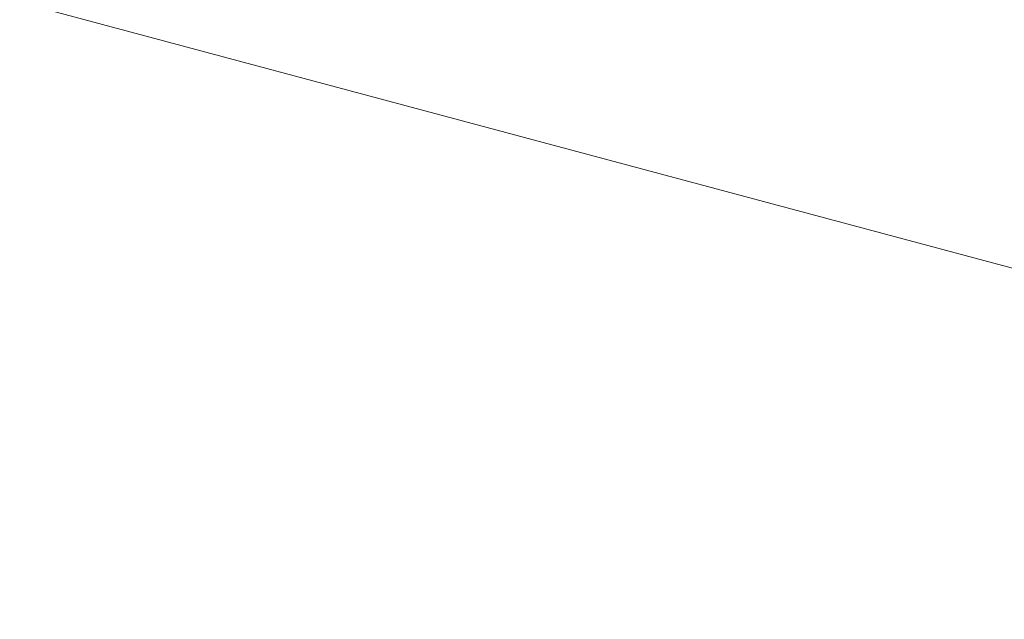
# Model space of a CAD drawing. Header units: millimetres. Extents: x -7616 to 74263, y -35603 to 21987.
# Tile 7 of 48: x 37609 to 47417, y -35206 to -29231. Entities that reach past the tile are written whole.
import ezdxf

# ---------------------------------------------------------------- set-up
doc = ezdxf.new("R2010")
doc.units = ezdxf.units.MM
doc.header["$LTSCALE"] = 508
doc.header["$PDMODE"] = 1
doc.header["$PDSIZE"] = -2
doc.layers.get('0').update_dxf_attribs({"lineweight": 0})
doc.layers.get('DEFPOINTS').update_dxf_attribs({"lineweight": 0})
doc.layers.add('Dimension', color=7, linetype='Continuous', lineweight=0)
doc.layers.add('None', color=7, linetype='Continuous', lineweight=0)
doc.styles.add('Helvetica', font='Helvetica')
doc.dimstyles.new('KE __', dxfattribs={"dimtxt": 151.308594, "dimasz": 50.074463, "dimexe": 125, "dimexo": 500, "dimgap": 25, "dimtad": 1, "dimdec": 1, "dimtxsty": 'Helvetica', "dimblk": 'DOT', "dimblk1": 'DOT', "dimblk2": 'DOT', "dimcen": 0, "dimdle": 100, "dimazin": 0, "dimtfac": 0.8, "dimtdec": 1, "dimtix": 1, "dimtmove": 0, "dimatfit": 0, "dimldrblk": 'DOT', "dimfxl": 150, "dimfxlon": 1, "dimfrac": 2, "dimtolj": 1, "dimarcsym": 0})

# ---------------------------------------------------------------- blocks, each defined once
blk = doc.blocks.new('_Dot')
at = {"color": 0, "linetype": 'ByBlock', "lineweight": -2}
blk.add_line((-0.5, 0), (-1, 0), dxfattribs=at)
at = {"color": 0, "linetype": 'ByBlock', "const_width": 0.5}
blk.add_lwpolyline([(-0.25, 0, 1), (0.25, 0, 1)], format="xyb", close=True, dxfattribs=at)
blk = doc.blocks.new('*D96')
at = {"layer": 'DEFPOINTS', "color": 0, "transparency": 33554687}
for p in [(0, 0), (67930, 0), (0, -7262)]:
    blk.add_point(p, dxfattribs=at)
at = {"layer": 'Dimension', "color": 0, "linetype": 'Continuous', "lineweight": -2, "transparency": 33554687}
for p, q in [((0, -7112), (0, -7387)), ((67930, -7112), (67930, -7387)), ((67879.9, -7262), (50.1, -7262))]:
    blk.add_line(p, q, dxfattribs=at)
at = {"layer": 'Dimension', "color": 0, "lineweight": -2, "xscale": 50.07446289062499, "yscale": 50.07446289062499, "zscale": 50.07446289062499, "rotation": 180}
blk.add_blockref('_Dot', (0, -7262), dxfattribs=at)
at = {"layer": 'Dimension', "color": 0, "lineweight": -2, "xscale": 50.07446289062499, "yscale": 50.07446289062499, "zscale": 50.07446289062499}
blk.add_blockref('_Dot', (67930, -7262), dxfattribs=at)
at = {"layer": 'Dimension', "color": 0, "lineweight": 0, "transparency": 33554687, "insert": (33965, -7010.1), "char_height": 453.93, "attachment_point": 5, "style": 'Helvetica'}
blk.add_mtext('\\A1;67930', dxfattribs=at)
blk = doc.blocks.new('blok B 03')
at = {"layer": 'Dimension', "color": 17, "linetype": 'Continuous', "lineweight": 0, "transparency": 33554687}
dim = blk.add_linear_dim(base=(0, -7262.03), p1=(67930, 0), p2=(0, 0), dimstyle='KE __', override={"dimtxt": 453.925781, "dimgap": 25, "dimdec": 0, "dimpost": '<>', "dimtxsty": 'Helvetica', "dimtmove": 2}, dxfattribs=at)
dim.commit()
dim.dimension.update_dxf_attribs({"geometry": '*D96', "text_midpoint": (33965, -7010.07)})

msp = doc.modelspace()

# ---------------------------------------------------------------- block references
at = {"layer": 'None', "color": 17, "transparency": 33554687, "rotation": 344.9999999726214}
msp.add_blockref('blok B 03', (-3125.9, -10622.9), dxfattribs=at)

doc.saveas('drawing.dxf')
